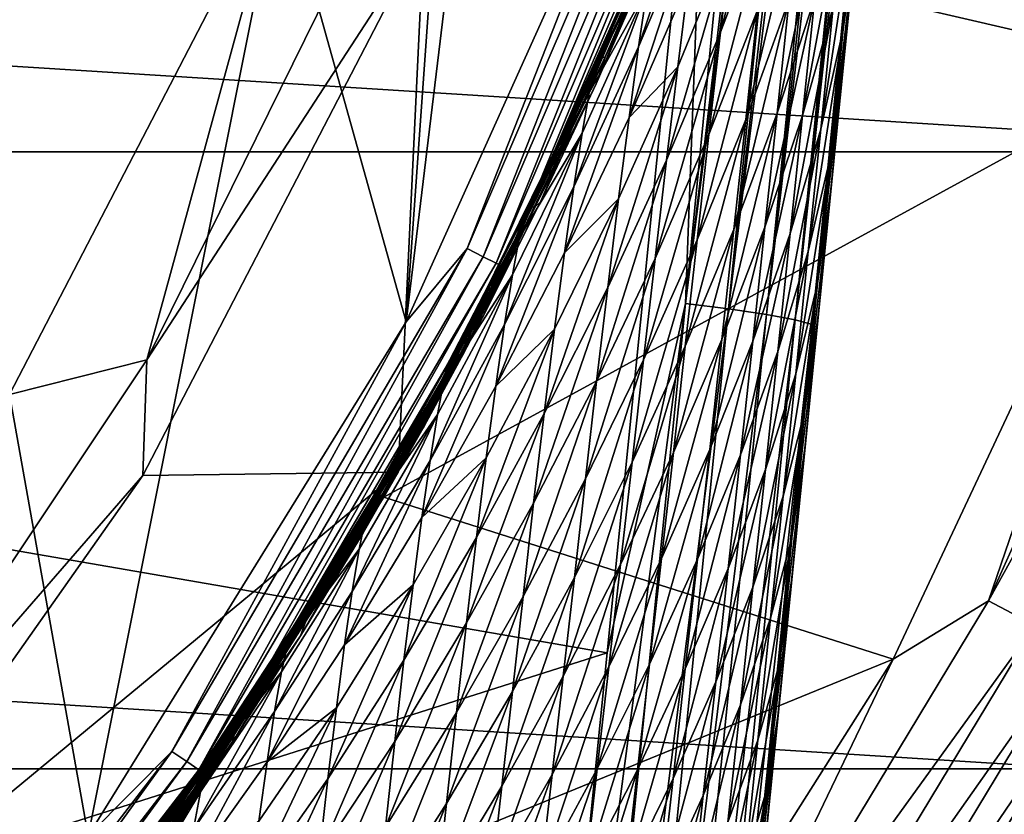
# Model space of a CAD drawing. Header units: metres. Extents: x -25 to 33, y -129 to 30.
# Tile 65 of 84: x 16.95 to 21.46, y -12.21 to -8.56. Entities that reach past the tile are written whole.
import ezdxf

# ---------------------------------------------------------------- set-up
doc = ezdxf.new("R2010")
doc.units = ezdxf.units.M
doc.layers.add('solid_BIDET-ACTIVO_SW0001', color=7, linetype='CONTINUOUS')

msp = doc.modelspace()

# ---------------------------------------------------------------- linework, layer by layer
at = {"layer": 'solid_BIDET-ACTIVO_SW0001'}
for points in [[(20.002634, -9.863201, 136.449768), (20.762144, -2.050653, 136.014725), (20.118519, -6.748091, 136.282806)], [(20.932585, -2.070544, 135.958221), (20.762144, -2.050653, 136.014725), (20.002634, -9.863201, 136.449768)], [(20.986061, -2.07725, 135.930923), (20.932585, -2.070544, 135.958221), (20.002634, -9.863201, 136.449768)], [(20.198948, -9.887923, 136.372711), (20.986061, -2.07725, 135.930923), (20.002634, -9.863201, 136.449768)], [(21.089499, -2.091012, 135.861847), (20.986061, -2.07725, 135.930923), (20.198948, -9.887923, 136.372711)], [(21.160103, -2.101168, 135.799011), (21.089499, -2.091012, 135.861847), (20.198948, -9.887923, 136.372711)], [(20.373528, -9.914001, 136.240768), (21.160103, -2.101168, 135.799011), (20.198948, -9.887923, 136.372711)], [(21.222775, -2.110917, 135.728119), (21.160103, -2.101168, 135.799011), (20.373528, -9.914001, 136.240768)], [(21.286098, -2.121854, 135.634109), (21.222775, -2.110917, 135.728119), (20.373528, -9.914001, 136.240768)], [(20.505272, -9.938543, 136.065826), (21.286098, -2.121854, 135.634109), (20.373528, -9.914001, 136.240768)], [(21.318844, -2.128231, 135.570663), (21.286098, -2.121854, 135.634109), (20.505272, -9.938543, 136.065826)], [(21.365959, -2.139365, 135.439056), (21.318844, -2.128231, 135.570663), (20.505272, -9.938543, 136.065826)], [(20.58231, -9.95899, 135.869064), (21.365959, -2.139365, 135.439056), (20.505272, -9.938543, 136.065826)], [(21.392027, -2.152024, 135.232452), (21.365959, -2.139365, 135.439056), (20.58231, -9.95899, 135.869064)], [(20.769449, -8.340696, 135.574173), (21.392027, -2.152024, 135.232452), (20.58231, -9.95899, 135.869064)], [(18.720873, -9.94728, 108), (19.05024, -5.335181, 108), (19.597826, -2.703045, 108)], [(19.860678, -7.415759, 108), (18.720873, -9.94728, 108), (19.597826, -2.703045, 108)], [(18.720873, -9.94728, 108), (18.145391, -7.883204, 108), (19.05024, -5.335181, 108)], [(19.863398, -8.227724, 14), (22.230093, -8.776441, 14), (23.156534, -5.909656, 14)], [(-24.117832, -6.189676, 9), (24.117872, -6.189526, 9), (23.150644, -9.168094, 9)], [(-24.117832, -6.189676, 9), (23.150644, -9.168094, 9), (-23.150562, -9.168302, 9)], [(0.278792, -8.116108, 136.323303), (19.643072, -11.464694, 136.579956), (20.118519, -6.748091, 136.282806)], [(20.002634, -9.863201, 136.449768), (20.118519, -6.748091, 136.282806), (19.643072, -11.464694, 136.579956)], [(20.054882, -7.15409, 108.014687), (19.000097, -9.611221, 108.014687), (19.860678, -7.415759, 108)], [(19.074791, -9.649006, 108.05735), (19.000097, -9.611221, 108.014687), (20.054882, -7.15409, 108.014687)], [(20.133722, -7.182215, 108.05735), (19.074791, -9.649006, 108.05735), (20.054882, -7.15409, 108.014687)], [(19.134047, -9.67898, 108.123817), (19.074791, -9.649006, 108.05735), (20.133722, -7.182215, 108.05735)], [(20.196266, -7.204526, 108.123817), (19.134047, -9.67898, 108.123817), (20.133722, -7.182215, 108.05735)], [(19.172049, -9.698203, 108.207565), (19.134047, -9.67898, 108.123817), (20.196266, -7.204526, 108.123817)], [(20.236378, -7.218835, 108.207565), (19.172049, -9.698203, 108.207565), (20.196266, -7.204526, 108.123817)], [(20.236378, -7.218835, 108.207565), (20.137798, -7.531207, 108.300003), (19.172049, -9.698203, 108.207565)], [(19.000097, -9.611221, 108.014687), (18.720873, -9.94728, 108), (19.860678, -7.415759, 108)], [(18.984121, -10.092233, 108.300003), (20.137798, -7.531207, 108.300003), (19.074301, -9.920739, 126.771698)], [(19.172049, -9.698203, 108.207565), (20.137798, -7.531207, 108.300003), (18.984121, -10.092233, 108.300003)], [(20.137798, -7.531207, 108.300003), (19.337622, -9.397146, 126.771698), (19.074301, -9.920739, 126.771698)], [(20.137798, -7.531207, 108.300003), (19.591621, -8.855416, 126.771698), (19.337622, -9.397146, 126.771698)], [(20.137798, -7.531207, 108.300003), (19.834017, -8.298299, 126.771698), (19.591621, -8.855416, 126.771698)], [(20.725191, -8.605687, 131.558334), (20.783815, -8.022493, 131.472916), (20.852564, -7.514499, 131.638977)], [(20.787453, -8.161738, 131.741104), (20.725191, -8.605687, 131.558334), (20.852564, -7.514499, 131.638977)], [(20.162434, -8.6186, 130.546066), (20.215345, -8.167671, 130.39325), (20.4412, -7.553695, 130.492264)], [(20.387362, -8.027424, 130.634933), (20.162434, -8.6186, 130.546066), (20.4412, -7.553695, 130.492264)], [(18.702816, -7.746961, 106.018234), (17.53163, -10.121892, 106.018234), (18.802309, -8.16836, 104)], [(18.702816, -7.746961, 106.018234), (18.145391, -7.883204, 108), (17.53163, -10.121892, 106.018234)], [(19.786993, -8.686284, 129.694092), (19.826168, -8.420088, 129.34549), (20.101501, -7.749907, 129.430069)], [(20.061298, -8.036398, 129.782669), (19.786993, -8.686284, 129.694092), (20.101501, -7.749907, 129.430069)], [(17.263369, -12.304023, 108), (16.90202, -10.280602, 108), (18.145391, -7.883204, 108)], [(17.53163, -10.121892, 106.018234), (18.145391, -7.883204, 108), (16.90202, -10.280602, 108)], [(18.720873, -9.94728, 108), (17.263369, -12.304023, 108), (18.145391, -7.883204, 108)], [(20.278042, -9.019299, 130.819534), (20.332771, -8.517865, 130.744247), (20.532625, -7.946868, 130.839981)], [(20.477257, -8.467163, 130.916611), (20.278042, -9.019299, 130.819534), (20.532625, -7.946868, 130.839981)], [(20.421867, -8.99033, 130.977005), (20.477257, -8.467163, 130.916611), (20.650576, -7.917596, 131.029373)], [(20.594582, -8.459675, 131.096298), (20.421867, -8.99033, 130.977005), (20.650576, -7.917596, 131.029373)], [(20.538353, -9.001415, 131.163712), (20.594582, -8.459675, 131.096298), (20.736347, -7.941026, 131.233826)], [(20.679316, -8.502761, 131.309357), (20.538353, -9.001415, 131.163712), (20.736347, -7.941026, 131.233826)], [(19.604994, -8.740472, 128.052704), (19.619736, -8.735511, 127.625687), (19.918287, -8.035605, 127.655411)], [(19.904474, -8.041943, 128.097198), (19.604994, -8.740472, 128.052704), (19.918287, -8.035605, 127.655411)], [(19.619736, -8.735511, 127.625687), (19.633764, -8.733608, 127.198479), (19.931139, -8.033998, 127.213333)], [(19.918287, -8.035605, 127.655411), (19.619736, -8.735511, 127.625687), (19.931139, -8.033998, 127.213333)], [(19.931139, -8.033998, 127.213333), (19.633764, -8.733608, 127.198479), (19.834017, -8.298299, 126.771698)], [(19.742905, -9.010507, 129.990128), (19.786993, -8.686284, 129.694092), (20.061298, -8.036398, 129.782669)], [(20.015837, -8.382803, 130.077316), (19.742905, -9.010507, 129.990128), (20.061298, -8.036398, 129.782669)], [(20.108706, -9.088794, 130.660767), (20.162434, -8.6186, 130.546066), (20.387362, -8.027424, 130.634933)], [(20.332771, -8.517865, 130.744247), (20.108706, -9.088794, 130.660767), (20.387362, -8.027424, 130.634933)], [(20.622122, -9.064137, 131.38533), (20.679316, -8.502761, 131.309357), (20.783815, -8.022493, 131.472916)], [(20.725191, -8.605687, 131.558334), (20.622122, -9.064137, 131.38533), (20.783815, -8.022493, 131.472916)], [(19.586151, -8.78306, 128.47583), (19.604994, -8.740472, 128.052704), (19.904474, -8.041943, 128.097198)], [(19.885805, -8.092581, 128.533966), (19.586151, -8.78306, 128.47583), (19.904474, -8.041943, 128.097198)], [(0.278792, -8.116108, 136.323303), (0.60133, -17.505646, 136.979309), (19.643072, -11.464694, 136.579956)], [(19.859463, -8.219873, 128.954376), (19.586151, -8.78306, 128.47583), (19.885805, -8.092581, 128.533966)], [(18.802309, -8.16836, 104), (17.513994, -10.652495, 104), (18.683592, -10.637161, 104)], [(17.53163, -10.121892, 106.018234), (17.513994, -10.652495, 104), (18.802309, -8.16836, 104)], [(18.683592, -10.637161, 104), (19.863398, -8.227724, 14), (19.900999, -8.136353, 104)], [(18.802309, -8.16836, 104), (18.683592, -10.637161, 104), (19.900999, -8.136353, 104)], [(19.914719, -9.206636, 130.467392), (19.96636, -8.777892, 130.304276), (20.215345, -8.167671, 130.39325)], [(20.162434, -8.6186, 130.546066), (19.914719, -9.206636, 130.467392), (20.215345, -8.167671, 130.39325)], [(20.215345, -8.167671, 130.39325), (19.96636, -8.777892, 130.304276), (20.015837, -8.382803, 130.077316)], [(20.666504, -9.18873, 131.644119), (20.725191, -8.605687, 131.558334), (20.787453, -8.161738, 131.741104)], [(20.770725, -8.328017, 131.767365), (20.666504, -9.18873, 131.644119), (20.787453, -8.161738, 131.741104)], [(19.863398, -8.227724, 14), (18.618, -10.751495, 14), (22.230093, -8.776441, 14)], [(18.683592, -10.637161, 104), (18.618, -10.751495, 14), (19.863398, -8.227724, 14)], [(19.859463, -8.219873, 128.954376), (19.560213, -8.8977, 128.884933), (19.586151, -8.78306, 128.47583)], [(19.826168, -8.420088, 129.34549), (19.560213, -8.8977, 128.884933), (19.859463, -8.219873, 128.954376)], [(19.633764, -8.733608, 127.198479), (19.591621, -8.855416, 126.771698), (19.834017, -8.298299, 126.771698)], [(20.157555, -14.423195, 135.986267), (20.728622, -8.746533, 131.833511), (20.769449, -8.340696, 135.574173)], [(20.157555, -14.423195, 135.986267), (20.769449, -8.340696, 135.574173), (20.58231, -9.95899, 135.869064)], [(20.770725, -8.328017, 131.767365), (20.728622, -8.746533, 131.833511), (20.666504, -9.18873, 131.644119)], [(20.769449, -8.340696, 135.574173), (20.728622, -8.746533, 131.833511), (20.770725, -8.328017, 131.767365)], [(19.96636, -8.777892, 130.304276), (19.742905, -9.010507, 129.990128), (20.015837, -8.382803, 130.077316)], [(19.490067, -9.328195, 129.613495), (19.527845, -9.081451, 129.268311), (19.826168, -8.420088, 129.34549)], [(19.786993, -8.686284, 129.694092), (19.490067, -9.328195, 129.613495), (19.826168, -8.420088, 129.34549)], [(19.826168, -8.420088, 129.34549), (19.527845, -9.081451, 129.268311), (19.560213, -8.8977, 128.884933)], [(20.223309, -9.524266, 130.875092), (20.278042, -9.019299, 130.819534), (20.477257, -8.467163, 130.916611)], [(20.421867, -8.99033, 130.977005), (20.223309, -9.524266, 130.875092), (20.477257, -8.467163, 130.916611)], [(20.366186, -9.513097, 131.037964), (20.421867, -8.99033, 130.977005), (20.594582, -8.459675, 131.096298)], [(20.538353, -9.001415, 131.163712), (20.366186, -9.513097, 131.037964), (20.594582, -8.459675, 131.096298)], [(20.054846, -9.571795, 130.736008), (20.108706, -9.088794, 130.660767), (20.332771, -8.517865, 130.744247)], [(20.278042, -9.019299, 130.819534), (20.054846, -9.571795, 130.736008), (20.332771, -8.517865, 130.744247)], [(20.481895, -9.54266, 131.231674), (20.538353, -9.001415, 131.163712), (20.679316, -8.502761, 131.309357)], [(20.622122, -9.064137, 131.38533), (20.481895, -9.54266, 131.231674), (20.679316, -8.502761, 131.309357)], [(21.391571, -11.227163, 13.965926), (22.588888, -8.566835, 13.965926), (22.230093, -8.776441, 14)], [(22.814608, -8.65244, 13.865894), (22.588888, -8.566835, 13.965926), (21.391571, -11.227163, 13.965926)], [(19.862221, -9.656966, 130.58815), (19.914719, -9.206636, 130.467392), (20.162434, -8.6186, 130.546066)], [(20.108706, -9.088794, 130.660767), (19.862221, -9.656966, 130.58815), (20.162434, -8.6186, 130.546066)], [(20.564804, -9.625239, 131.461823), (20.622122, -9.064137, 131.38533), (20.725191, -8.605687, 131.558334)], [(20.666504, -9.18873, 131.644119), (20.564804, -9.625239, 131.461823), (20.725191, -8.605687, 131.558334)], [(21.605328, -11.339351, 13.865894), (22.814608, -8.65244, 13.865894), (21.391571, -11.227163, 13.965926)], [(19.447739, -9.631048, 129.911163), (19.490067, -9.328195, 129.613495), (19.786993, -8.686284, 129.694092)], [(19.742905, -9.010507, 129.990128), (19.447739, -9.631048, 129.911163), (19.786993, -8.686284, 129.694092)], [(19.264244, -9.460243, 128.422974), (19.282948, -9.425159, 128.012222), (19.604994, -8.740472, 128.052704)], [(19.586151, -8.78306, 128.47583), (19.264244, -9.460243, 128.422974), (19.604994, -8.740472, 128.052704)], [(19.282948, -9.425159, 128.012222), (19.298288, -9.42165, 127.598663), (19.619736, -8.735511, 127.625687)], [(19.604994, -8.740472, 128.052704), (19.282948, -9.425159, 128.012222), (19.619736, -8.735511, 127.625687)], [(19.298288, -9.42165, 127.598663), (19.313181, -9.419787, 127.184975), (19.633764, -8.733608, 127.198479)], [(19.619736, -8.735511, 127.625687), (19.298288, -9.42165, 127.598663), (19.633764, -8.733608, 127.198479)], [(19.633764, -8.733608, 127.198479), (19.313181, -9.419787, 127.184975), (19.591621, -8.855416, 126.771698)], [(20.157555, -14.423195, 135.986267), (20.671057, -9.318768, 131.924057), (20.728622, -8.746533, 131.833511)], [(20.607718, -9.771536, 131.730148), (20.666504, -9.18873, 131.644119), (20.728622, -8.746533, 131.833511)], [(20.671057, -9.318768, 131.924057), (20.607718, -9.771536, 131.730148), (20.728622, -8.746533, 131.833511)], [(18.618, -10.751495, 14), (20.954, -11.493802, 14), (22.230093, -8.776441, 14)], [(19.560213, -8.8977, 128.884933), (19.264244, -9.460243, 128.422974), (19.586151, -8.78306, 128.47583)], [(19.645071, -9.789878, 130.397705), (19.69503, -9.382791, 130.224274), (19.96636, -8.777892, 130.304276)], [(19.914719, -9.206636, 130.467392), (19.645071, -9.789878, 130.397705), (19.96636, -8.777892, 130.304276)], [(19.96636, -8.777892, 130.304276), (19.69503, -9.382791, 130.224274), (19.742905, -9.010507, 129.990128)], [(21.391571, -11.227163, 13.965926), (22.230093, -8.776441, 14), (20.954, -11.493802, 14)], [(19.313181, -9.419787, 127.184975), (19.337622, -9.397146, 126.771698), (19.591621, -8.855416, 126.771698)], [(19.560213, -8.8977, 128.884933), (19.239042, -9.562958, 128.821808), (19.264244, -9.460243, 128.422974)], [(19.527845, -9.081451, 129.268311), (19.239042, -9.562958, 128.821808), (19.560213, -8.8977, 128.884933)], [(19.69503, -9.382791, 130.224274), (19.447739, -9.631048, 129.911163), (19.742905, -9.010507, 129.990128)], [(20.001019, -10.05897, 130.78833), (20.054846, -9.571795, 130.736008), (20.278042, -9.019299, 130.819534)], [(20.223309, -9.524266, 130.875092), (20.001019, -10.05897, 130.78833), (20.278042, -9.019299, 130.819534)], [(20.168242, -10.028801, 130.931274), (20.223309, -9.524266, 130.875092), (20.421867, -8.99033, 130.977005)], [(20.366186, -9.513097, 131.037964), (20.168242, -10.028801, 130.931274), (20.421867, -8.99033, 130.977005)], [(20.310223, -10.035258, 131.099579), (20.366186, -9.513097, 131.037964), (20.538353, -9.001415, 131.163712)], [(20.481895, -9.54266, 131.231674), (20.310223, -10.035258, 131.099579), (20.538353, -9.001415, 131.163712)], [(20.425261, -10.08353, 131.300339), (20.481895, -9.54266, 131.231674), (20.622122, -9.064137, 131.38533)], [(20.564804, -9.625239, 131.461823), (20.425261, -10.08353, 131.300339), (20.622122, -9.064137, 131.38533)], [(19.171947, -9.959258, 129.540527), (19.207958, -9.731083, 129.198257), (19.527845, -9.081451, 129.268311)], [(19.490067, -9.328195, 129.613495), (19.171947, -9.959258, 129.540527), (19.527845, -9.081451, 129.268311)], [(19.527845, -9.081451, 129.268311), (19.207958, -9.731083, 129.198257), (19.239042, -9.562958, 128.821808)], [(19.809624, -10.12177, 130.664551), (19.862221, -9.656966, 130.58815), (20.108706, -9.088794, 130.660767)], [(20.054846, -9.571795, 130.736008), (19.809624, -10.12177, 130.664551), (20.108706, -9.088794, 130.660767)], [(-23.150562, -9.168302, 9), (23.150644, -9.168094, 9), (21.818834, -11.996104, 9)], [(-23.150562, -9.168302, 9), (21.818834, -11.996104, 9), (-21.818703, -11.996344, 9)], [(19.594246, -10.22062, 130.52507), (19.645071, -9.789878, 130.397705), (19.914719, -9.206636, 130.467392)], [(19.862221, -9.656966, 130.58815), (19.594246, -10.22062, 130.52507), (19.914719, -9.206636, 130.467392)], [(20.507292, -10.185908, 131.538681), (20.564804, -9.625239, 131.461823), (20.666504, -9.18873, 131.644119)], [(20.607718, -9.771536, 131.730148), (20.507292, -10.185908, 131.538681), (20.666504, -9.18873, 131.644119)], [(19.131779, -10.241591, 129.839996), (19.171947, -9.959258, 129.540527), (19.490067, -9.328195, 129.613495)], [(19.447739, -9.631048, 129.911163), (19.131779, -10.241591, 129.839996), (19.490067, -9.328195, 129.613495)], [(20.157555, -14.423195, 135.986267), (20.612017, -9.90564, 132.01709), (20.671057, -9.318768, 131.924057)], [(20.548866, -10.354178, 131.816513), (20.607718, -9.771536, 131.730148), (20.671057, -9.318768, 131.924057)], [(20.612017, -9.90564, 132.01709), (20.548866, -10.354178, 131.816513), (20.671057, -9.318768, 131.924057)], [(19.35405, -10.367139, 130.33609), (19.401878, -9.98123, 130.152435), (19.69503, -9.382791, 130.224274)], [(19.645071, -9.789878, 130.397705), (19.35405, -10.367139, 130.33609), (19.69503, -9.382791, 130.224274)], [(19.69503, -9.382791, 130.224274), (19.401878, -9.98123, 130.152435), (19.447739, -9.631048, 129.911163)], [(18.918295, -10.127671, 128.375275), (18.936489, -10.099677, 127.975693), (19.282948, -9.425159, 128.012222)], [(19.264244, -9.460243, 128.422974), (18.918295, -10.127671, 128.375275), (19.282948, -9.425159, 128.012222)], [(18.936489, -10.099677, 127.975693), (18.952042, -10.097857, 127.57428), (19.298288, -9.42165, 127.598663)], [(19.282948, -9.425159, 128.012222), (18.936489, -10.099677, 127.975693), (19.298288, -9.42165, 127.598663)], [(18.952042, -10.097857, 127.57428), (18.967432, -10.096542, 127.172783), (19.313181, -9.419787, 127.184975)], [(19.298288, -9.42165, 127.598663), (18.952042, -10.097857, 127.57428), (19.313181, -9.419787, 127.184975)], [(19.313181, -9.419787, 127.184975), (18.967432, -10.096542, 127.172783), (19.074301, -9.920739, 126.771698)], [(19.313181, -9.419787, 127.184975), (19.074301, -9.920739, 126.771698), (19.337622, -9.397146, 126.771698)], [(19.239042, -9.562958, 128.821808), (18.918295, -10.127671, 128.375275), (19.264244, -9.460243, 128.422974)], [(19.946831, -10.545712, 130.841293), (20.001019, -10.05897, 130.78833), (20.223309, -9.524266, 130.875092)], [(20.168242, -10.028801, 130.931274), (19.946831, -10.545712, 130.841293), (20.223309, -9.524266, 130.875092)], [(20.112852, -10.532654, 130.98819), (20.168242, -10.028801, 130.931274), (20.366186, -9.513097, 131.037964)], [(20.310223, -10.035258, 131.099579), (20.112852, -10.532654, 130.98819), (20.366186, -9.513097, 131.037964)], [(19.239042, -9.562958, 128.821808), (18.894222, -10.21906, 128.764877), (18.918295, -10.127671, 128.375275)], [(19.207958, -9.731083, 129.198257), (18.894222, -10.21906, 128.764877), (19.239042, -9.562958, 128.821808)], [(19.757109, -10.591362, 130.715179), (19.809624, -10.12177, 130.664551), (20.054846, -9.571795, 130.736008)], [(20.001019, -10.05897, 130.78833), (19.757109, -10.591362, 130.715179), (20.054846, -9.571795, 130.736008)], [(20.254034, -10.556967, 131.162018), (20.310223, -10.035258, 131.099579), (20.481895, -9.54266, 131.231674)], [(20.425261, -10.08353, 131.300339), (20.254034, -10.556967, 131.162018), (20.481895, -9.54266, 131.231674)], [(19.000097, -9.611221, 108.014687), (17.645672, -11.916778, 108.014687), (18.720873, -9.94728, 108)], [(17.71504, -11.963626, 108.05735), (17.645672, -11.916778, 108.014687), (19.000097, -9.611221, 108.014687)], [(19.074791, -9.649006, 108.05735), (17.71504, -11.963626, 108.05735), (19.000097, -9.611221, 108.014687)], [(17.770071, -12.00079, 108.123817), (17.71504, -11.963626, 108.05735), (19.074791, -9.649006, 108.05735)], [(19.134047, -9.67898, 108.123817), (17.770071, -12.00079, 108.123817), (19.074791, -9.649006, 108.05735)], [(19.401878, -9.98123, 130.152435), (19.131779, -10.241591, 129.839996), (19.447739, -9.631048, 129.911163)], [(19.543379, -10.667343, 130.60379), (19.594246, -10.22062, 130.52507), (19.862221, -9.656966, 130.58815)], [(19.809624, -10.12177, 130.664551), (19.543379, -10.667343, 130.60379), (19.862221, -9.656966, 130.58815)], [(20.368351, -10.623796, 131.369415), (20.425261, -10.08353, 131.300339), (20.564804, -9.625239, 131.461823)], [(20.507292, -10.185908, 131.538681), (20.368351, -10.623796, 131.369415), (20.564804, -9.625239, 131.461823)], [(17.805365, -12.024625, 108.207565), (17.770071, -12.00079, 108.123817), (19.134047, -9.67898, 108.123817)], [(19.172049, -9.698203, 108.207565), (17.805365, -12.024625, 108.207565), (19.134047, -9.67898, 108.123817)], [(19.172049, -9.698203, 108.207565), (18.984121, -10.092233, 108.300003), (17.805365, -12.024625, 108.207565)], [(18.831034, -10.582622, 129.47493), (18.864834, -10.372264, 129.135132), (19.207958, -9.731083, 129.198257)], [(19.171947, -9.959258, 129.540527), (18.831034, -10.582622, 129.47493), (19.207958, -9.731083, 129.198257)], [(19.207958, -9.731083, 129.198257), (18.864834, -10.372264, 129.135132), (18.894222, -10.21906, 128.764877)], [(19.305387, -10.778509, 130.47052), (19.35405, -10.367139, 130.33609), (19.645071, -9.789878, 130.397705)], [(19.594246, -10.22062, 130.52507), (19.305387, -10.778509, 130.47052), (19.645071, -9.789878, 130.397705)], [(20.449657, -10.74629, 131.616058), (20.507292, -10.185908, 131.538681), (20.607718, -9.771536, 131.730148)], [(20.548866, -10.354178, 131.816513), (20.449657, -10.74629, 131.616058), (20.607718, -9.771536, 131.730148)], [(20.002634, -9.863201, 136.449768), (19.643072, -11.464694, 136.579956), (19.168253, -16.179363, 136.924667)], [(19.216381, -17.663584, 137.019379), (20.002634, -9.863201, 136.449768), (19.168253, -16.179363, 136.924667)], [(20.198948, -9.887923, 136.372711), (20.002634, -9.863201, 136.449768), (19.216381, -17.663584, 137.019379)], [(19.412994, -17.689623, 136.942657), (20.198948, -9.887923, 136.372711), (19.216381, -17.663584, 137.019379)], [(20.373528, -9.914001, 136.240768), (20.198948, -9.887923, 136.372711), (19.412994, -17.689623, 136.942657)], [(18.967432, -10.096542, 127.172783), (18.802803, -10.426148, 126.771698), (19.074301, -9.920739, 126.771698)], [(18.984121, -10.092233, 108.300003), (19.074301, -9.920739, 126.771698), (18.802803, -10.426148, 126.771698)], [(19.587809, -17.71796, 136.810898), (20.373528, -9.914001, 136.240768), (19.412994, -17.689623, 136.942657)], [(20.505272, -9.938543, 136.065826), (20.373528, -9.914001, 136.240768), (19.587809, -17.71796, 136.810898)], [(20.157555, -14.423195, 135.986267), (20.551558, -10.506631, 132.112488), (20.612017, -9.90564, 132.01709)], [(20.489937, -10.936623, 131.903214), (20.548866, -10.354178, 131.816513), (20.612017, -9.90564, 132.01709)], [(20.551558, -10.506631, 132.112488), (20.489937, -10.936623, 131.903214), (20.612017, -9.90564, 132.01709)], [(17.645672, -11.916778, 108.014687), (17.263369, -12.304023, 108), (18.720873, -9.94728, 108)], [(18.793491, -10.84514, 129.776321), (18.831034, -10.582622, 129.47493), (19.171947, -9.959258, 129.540527)], [(19.131779, -10.241591, 129.839996), (18.793491, -10.84514, 129.776321), (19.171947, -9.959258, 129.540527)], [(19.719624, -17.745493, 136.636032), (20.505272, -9.938543, 136.065826), (19.587809, -17.71796, 136.810898)], [(20.58231, -9.95899, 135.869064), (20.505272, -9.938543, 136.065826), (19.719624, -17.745493, 136.636032)], [(19.796539, -17.769289, 136.439255), (20.58231, -9.95899, 135.869064), (19.719624, -17.745493, 136.636032)], [(20.157555, -14.423195, 135.986267), (20.58231, -9.95899, 135.869064), (19.796539, -17.769289, 136.439255)], [(19.043137, -10.93562, 130.281937), (19.088366, -10.5704, 130.088257), (19.401878, -9.98123, 130.152435)], [(19.35405, -10.367139, 130.33609), (19.043137, -10.93562, 130.281937), (19.401878, -9.98123, 130.152435)], [(19.401878, -9.98123, 130.152435), (19.088366, -10.5704, 130.088257), (19.131779, -10.241591, 129.839996)], [(19.704229, -11.060555, 130.766418), (19.757109, -10.591362, 130.715179), (20.001019, -10.05897, 130.78833)], [(19.946831, -10.545712, 130.841293), (19.704229, -11.060555, 130.766418), (20.001019, -10.05897, 130.78833)], [(19.892296, -11.031732, 130.895004), (19.946831, -10.545712, 130.841293), (20.168242, -10.028801, 130.931274)], [(20.112852, -10.532654, 130.98819), (19.892296, -11.031732, 130.895004), (20.168242, -10.028801, 130.931274)], [(20.057205, -11.035998, 131.046005), (20.112852, -10.532654, 130.98819), (20.310223, -10.035258, 131.099579)], [(20.254034, -10.556967, 131.162018), (20.057205, -11.035998, 131.046005), (20.310223, -10.035258, 131.099579)], [(17.506416, -12.481001, 108.300003), (18.984121, -10.092233, 108.300003), (17.640318, -12.29102, 126.771698)], [(17.805365, -12.024625, 108.207565), (18.984121, -10.092233, 108.300003), (17.506416, -12.481001, 108.300003)], [(18.984121, -10.092233, 108.300003), (17.94199, -11.846309, 126.771698), (17.640318, -12.29102, 126.771698)], [(18.984121, -10.092233, 108.300003), (18.236528, -11.38767, 126.771698), (17.94199, -11.846309, 126.771698)], [(18.984121, -10.092233, 108.300003), (18.523481, -10.914697, 126.771698), (18.236528, -11.38767, 126.771698)], [(18.984121, -10.092233, 108.300003), (18.802803, -10.426148, 126.771698), (18.523481, -10.914697, 126.771698)], [(18.557178, -10.767938, 128.332809), (18.575228, -10.745628, 127.943169), (18.936489, -10.099677, 127.975693)], [(18.918295, -10.127671, 128.375275), (18.557178, -10.767938, 128.332809), (18.936489, -10.099677, 127.975693)], [(18.575228, -10.745628, 127.943169), (18.591343, -10.744764, 127.552567), (18.952042, -10.097857, 127.57428)], [(18.936489, -10.099677, 127.975693), (18.575228, -10.745628, 127.943169), (18.952042, -10.097857, 127.57428)], [(18.591343, -10.744764, 127.552567), (18.607603, -10.743565, 127.161934), (18.967432, -10.096542, 127.172783)], [(18.952042, -10.097857, 127.57428), (18.591343, -10.744764, 127.552567), (18.967432, -10.096542, 127.172783)], [(18.967432, -10.096542, 127.172783), (18.607603, -10.743565, 127.161934), (18.802803, -10.426148, 126.771698)], [(20.197506, -11.077932, 131.224945), (20.254034, -10.556967, 131.162018), (20.425261, -10.08353, 131.300339)], [(20.368351, -10.623796, 131.369415), (20.197506, -11.077932, 131.224945), (20.425261, -10.08353, 131.300339)], [(17.53163, -10.121892, 106.018234), (16.060472, -12.323634, 106.018234), (17.513994, -10.652495, 104)], [(17.53163, -10.121892, 106.018234), (16.90202, -10.280602, 108), (16.060472, -12.323634, 106.018234)], [(18.894222, -10.21906, 128.764877), (18.557178, -10.767938, 128.332809), (18.918295, -10.127671, 128.375275)], [(19.492664, -11.119447, 130.654205), (19.543379, -10.667343, 130.60379), (19.809624, -10.12177, 130.664551)], [(19.757109, -10.591362, 130.715179), (19.492664, -11.119447, 130.654205), (19.809624, -10.12177, 130.664551)], [(20.311262, -11.16367, 131.439178), (20.368351, -10.623796, 131.369415), (20.507292, -10.185908, 131.538681)], [(20.449657, -10.74629, 131.616058), (20.311262, -11.16367, 131.439178), (20.507292, -10.185908, 131.538681)], [(18.894222, -10.21906, 128.764877), (18.533901, -10.849576, 128.714203), (18.557178, -10.767938, 128.332809)], [(18.864834, -10.372264, 129.135132), (18.533901, -10.849576, 128.714203), (18.894222, -10.21906, 128.764877)], [(19.088366, -10.5704, 130.088257), (18.793491, -10.84514, 129.776321), (19.131779, -10.241591, 129.839996)], [(19.256762, -11.207198, 130.552689), (19.305387, -10.778509, 130.47052), (19.594246, -10.22062, 130.52507)], [(19.543379, -10.667343, 130.60379), (19.256762, -11.207198, 130.552689), (19.594246, -10.22062, 130.52507)], [(17.263369, -12.304023, 108), (15.506681, -14.456239, 108), (16.90202, -10.280602, 108)], [(18.474031, -11.183826, 129.416763), (18.505907, -10.989545, 129.078995), (18.864834, -10.372264, 129.135132)], [(18.831034, -10.582622, 129.47493), (18.474031, -11.183826, 129.416763), (18.864834, -10.372264, 129.135132)], [(18.864834, -10.372264, 129.135132), (18.505907, -10.989545, 129.078995), (18.533901, -10.849576, 128.714203)], [(18.997143, -11.327828, 130.423859), (19.043137, -10.93562, 130.281937), (19.35405, -10.367139, 130.33609)], [(19.305387, -10.778509, 130.47052), (18.997143, -11.327828, 130.423859), (19.35405, -10.367139, 130.33609)], [(20.391867, -11.306317, 131.693893), (20.449657, -10.74629, 131.616058), (20.548866, -10.354178, 131.816513)], [(20.489937, -10.936623, 131.903214), (20.391867, -11.306317, 131.693893), (20.548866, -10.354178, 131.816513)], [(18.607603, -10.743565, 127.161934), (18.523481, -10.914697, 126.771698), (18.802803, -10.426148, 126.771698)], [(20.157555, -14.423195, 135.986267), (20.489574, -11.122778, 132.210464), (20.551558, -10.506631, 132.112488)], [(20.430933, -11.518877, 131.99025), (20.489937, -10.936623, 131.903214), (20.551558, -10.506631, 132.112488)], [(20.489574, -11.122778, 132.210464), (20.430933, -11.518877, 131.99025), (20.551558, -10.506631, 132.112488)], [(19.650999, -11.529029, 130.818405), (19.704229, -11.060555, 130.766418), (19.946831, -10.545712, 130.841293)], [(19.892296, -11.031732, 130.895004), (19.650999, -11.529029, 130.818405), (19.946831, -10.545712, 130.841293)], [(19.837486, -11.517218, 130.949677), (19.892296, -11.031732, 130.895004), (20.112852, -10.532654, 130.98819)], [(20.057205, -11.035998, 131.046005), (19.837486, -11.517218, 130.949677), (20.112852, -10.532654, 130.98819)], [(20.001167, -11.538502, 131.10434), (20.057205, -11.035998, 131.046005), (20.254034, -10.556967, 131.162018)], [(20.197506, -11.077932, 131.224945), (20.001167, -11.538502, 131.10434), (20.254034, -10.556967, 131.162018)], [(18.438868, -11.428214, 129.720154), (18.474031, -11.183826, 129.416763), (18.831034, -10.582622, 129.47493)], [(18.793491, -10.84514, 129.776321), (18.438868, -11.428214, 129.720154), (18.831034, -10.582622, 129.47493)], [(18.710941, -11.498006, 130.234756), (18.753027, -11.153154, 130.031326), (19.088366, -10.5704, 130.088257)], [(19.043137, -10.93562, 130.281937), (18.710941, -11.498006, 130.234756), (19.088366, -10.5704, 130.088257)], [(19.088366, -10.5704, 130.088257), (18.753027, -11.153154, 130.031326), (18.793491, -10.84514, 129.776321)], [(19.441605, -11.571227, 130.70517), (19.492664, -11.119447, 130.654205), (19.757109, -10.591362, 130.715179)], [(19.704229, -11.060555, 130.766418), (19.441605, -11.571227, 130.70517), (19.757109, -10.591362, 130.715179)], [(15.903464, -12.934741, 104), (17.161171, -12.950991, 104), (18.683592, -10.637161, 104)], [(17.513994, -10.652495, 104), (15.903464, -12.934741, 104), (18.683592, -10.637161, 104)], [(16.060472, -12.323634, 106.018234), (15.903464, -12.934741, 104), (17.513994, -10.652495, 104)], [(17.746031, -12.137889, 103), (18.683592, -10.637161, 104), (17.161171, -12.950991, 104)], [(17.746031, -12.137889, 103), (18.618, -10.751495, 14), (18.683592, -10.637161, 104)], [(20.140755, -11.598424, 131.288666), (20.197506, -11.077932, 131.224945), (20.368351, -10.623796, 131.369415)], [(20.311262, -11.16367, 131.439178), (20.140755, -11.598424, 131.288666), (20.368351, -10.623796, 131.369415)], [(19.208384, -11.641835, 130.604385), (19.256762, -11.207198, 130.552689), (19.543379, -10.667343, 130.60379)], [(19.492664, -11.119447, 130.654205), (19.208384, -11.641835, 130.604385), (19.543379, -10.667343, 130.60379)], [(18.20295, -11.346075, 128.293747), (18.223013, -11.325965, 127.913292), (18.575228, -10.745628, 127.943169)], [(18.557178, -10.767938, 128.332809), (18.20295, -11.346075, 128.293747), (18.575228, -10.745628, 127.943169)], [(18.223013, -11.325965, 127.913292), (18.241829, -11.32327, 127.532631), (18.591343, -10.744764, 127.552567)], [(18.575228, -10.745628, 127.943169), (18.223013, -11.325965, 127.913292), (18.591343, -10.744764, 127.552567)], [(18.241829, -11.32327, 127.532631), (18.261129, -11.319674, 127.151978), (18.607603, -10.743565, 127.161934)], [(18.591343, -10.744764, 127.552567), (18.241829, -11.32327, 127.532631), (18.607603, -10.743565, 127.161934)], [(18.607603, -10.743565, 127.161934), (18.261129, -11.319674, 127.151978), (18.523481, -10.914697, 126.771698)], [(20.253954, -11.703054, 131.509537), (20.311262, -11.16367, 131.439178), (20.449657, -10.74629, 131.616058)], [(20.391867, -11.306317, 131.693893), (20.253954, -11.703054, 131.509537), (20.449657, -10.74629, 131.616058)], [(18.618, -10.751495, 14), (17.057852, -13.086426, 14), (20.954, -11.493802, 14)], [(17.184624, -12.920477, 86.31897), (17.057852, -13.086426, 14), (18.618, -10.751495, 14)], [(17.368425, -12.672324, 87.332893), (17.184624, -12.920477, 86.31897), (18.618, -10.751495, 14)], [(17.37553, -12.662581, 87.377007), (17.368425, -12.672324, 87.332893), (18.618, -10.751495, 14)], [(17.511845, -12.473383, 88.323959), (17.37553, -12.662581, 87.377007), (18.618, -10.751495, 14)], [(17.621077, -12.31859, 89.284904), (17.511845, -12.473383, 88.323959), (18.618, -10.751495, 14)], [(17.696468, -12.210036, 90.217125), (17.621077, -12.31859, 89.284904), (18.618, -10.751495, 14)], [(17.737955, -12.149689, 91.122154), (17.696468, -12.210036, 90.217125), (18.618, -10.751495, 14)], [(17.746031, -12.137889, 92), (17.737955, -12.149689, 91.122154), (18.618, -10.751495, 14)], [(17.746031, -12.137889, 103), (17.746031, -12.137889, 92), (18.618, -10.751495, 14)], [(18.533901, -10.849576, 128.714203), (18.20295, -11.346075, 128.293747), (18.557178, -10.767938, 128.332809)], [(18.951296, -11.738512, 130.510574), (18.997143, -11.327828, 130.423859), (19.305387, -10.778509, 130.47052)], [(19.256762, -11.207198, 130.552689), (18.951296, -11.738512, 130.510574), (19.305387, -10.778509, 130.47052)], [(18.533901, -10.849576, 128.714203), (18.178331, -11.421652, 128.667511), (18.20295, -11.346075, 128.293747)], [(18.505907, -10.989545, 129.078995), (18.178331, -11.421652, 128.667511), (18.533901, -10.849576, 128.714203)], [(18.753027, -11.153154, 130.031326), (18.438868, -11.428214, 129.720154), (18.793491, -10.84514, 129.776321)], [(18.261129, -11.319674, 127.151978), (18.236528, -11.38767, 126.771698), (18.523481, -10.914697, 126.771698)], [(18.668205, -11.871078, 130.384567), (18.710941, -11.498006, 130.234756), (19.043137, -10.93562, 130.281937)], [(18.997143, -11.327828, 130.423859), (18.668205, -11.871078, 130.384567), (19.043137, -10.93562, 130.281937)], [(20.333933, -11.866007, 131.772232), (20.391867, -11.306317, 131.693893), (20.489937, -10.936623, 131.903214)], [(20.430933, -11.518877, 131.99025), (20.333933, -11.866007, 131.772232), (20.489937, -10.936623, 131.903214)], [(18.117598, -11.73419, 129.362854), (18.149622, -11.552173, 129.027145), (18.505907, -10.989545, 129.078995)], [(18.474031, -11.183826, 129.416763), (18.117598, -11.73419, 129.362854), (18.505907, -10.989545, 129.078995)], [(18.505907, -10.989545, 129.078995), (18.149622, -11.552173, 129.027145), (18.178331, -11.421652, 128.667511)], [(19.390213, -12.022338, 130.756821), (19.441605, -11.571227, 130.70517), (19.704229, -11.060555, 130.766418)], [(19.650999, -11.529029, 130.818405), (19.390213, -12.022338, 130.756821), (19.704229, -11.060555, 130.766418)], [(19.597492, -11.996975, 130.871323), (19.650999, -11.529029, 130.818405), (19.892296, -11.031732, 130.895004)], [(19.837486, -11.517218, 130.949677), (19.597492, -11.996975, 130.871323), (19.892296, -11.031732, 130.895004)], [(19.782257, -12.001808, 131.004868), (19.837486, -11.517218, 130.949677), (20.057205, -11.035998, 131.046005)], [(20.001167, -11.538502, 131.10434), (19.782257, -12.001808, 131.004868), (20.057205, -11.035998, 131.046005)], [(19.944874, -12.040475, 131.163559), (20.001167, -11.538502, 131.10434), (20.197506, -11.077932, 131.224945)], [(20.140755, -11.598424, 131.288666), (19.944874, -12.040475, 131.163559), (20.197506, -11.077932, 131.224945)], [(19.159702, -12.07627, 130.656494), (19.208384, -11.641835, 130.604385), (19.492664, -11.119447, 130.654205)], [(19.441605, -11.571227, 130.70517), (19.159702, -12.07627, 130.656494), (19.492664, -11.119447, 130.654205)], [(20.157555, -14.423195, 135.986267), (20.425997, -11.754761, 132.311157), (20.489574, -11.122778, 132.210464)], [(20.371868, -12.100971, 132.077652), (20.430933, -11.518877, 131.99025), (20.489574, -11.122778, 132.210464)], [(20.425997, -11.754761, 132.311157), (20.371868, -12.100971, 132.077652), (20.489574, -11.122778, 132.210464)], [(18.082769, -11.964211, 129.667847), (18.117598, -11.73419, 129.362854), (18.474031, -11.183826, 129.416763)], [(18.438868, -11.428214, 129.720154), (18.082769, -11.964211, 129.667847), (18.474031, -11.183826, 129.416763)], [(18.362047, -12.042697, 130.194534), (18.401152, -11.716948, 129.981644), (18.753027, -11.153154, 130.031326)], [(18.710941, -11.498006, 130.234756), (18.362047, -12.042697, 130.194534), (18.753027, -11.153154, 130.031326)], [(18.753027, -11.153154, 130.031326), (18.401152, -11.716948, 129.981644), (18.438868, -11.428214, 129.720154)], [(20.083729, -12.118319, 131.353073), (20.140755, -11.598424, 131.288666), (20.311262, -11.16367, 131.439178)], [(20.253954, -11.703054, 131.509537), (20.083729, -12.118319, 131.353073), (20.311262, -11.16367, 131.439178)], [(18.905817, -12.155692, 130.565048), (18.951296, -11.738512, 130.510574), (19.256762, -11.207198, 130.552689)], [(19.208384, -11.641835, 130.604385), (18.905817, -12.155692, 130.565048), (19.256762, -11.207198, 130.552689)], [(19.882318, -13.723773, 13.965926), (21.391571, -11.227163, 13.965926), (20.954, -11.493802, 14)], [(21.605328, -11.339351, 13.865894), (21.391571, -11.227163, 13.965926), (19.882318, -13.723773, 13.965926)], [(17.832596, -11.910649, 128.2565), (17.854588, -11.892271, 127.88485), (18.223013, -11.325965, 127.913292)], [(18.20295, -11.346075, 128.293747), (17.832596, -11.910649, 128.2565), (18.223013, -11.325965, 127.913292)], [(17.854588, -11.892271, 127.88485), (17.876005, -11.887925, 127.513657), (18.241829, -11.32327, 127.532631)], [(18.223013, -11.325965, 127.913292), (17.854588, -11.892271, 127.88485), (18.241829, -11.32327, 127.532631)], [(17.876005, -11.887925, 127.513657), (17.898266, -11.882384, 127.142494), (18.261129, -11.319674, 127.151978)], [(18.241829, -11.32327, 127.532631), (17.876005, -11.887925, 127.513657), (18.261129, -11.319674, 127.151978)], [(18.261129, -11.319674, 127.151978), (17.898266, -11.882384, 127.142494), (18.236528, -11.38767, 126.771698)], [(18.625759, -12.263594, 130.476929), (18.668205, -11.871078, 130.384567), (18.997143, -11.327828, 130.423859)], [(18.951296, -11.738512, 130.510574), (18.625759, -12.263594, 130.476929), (18.997143, -11.327828, 130.423859)], [(20.196438, -12.241974, 131.580536), (20.253954, -11.703054, 131.509537), (20.391867, -11.306317, 131.693893)], [(20.333933, -11.866007, 131.772232), (20.196438, -12.241974, 131.580536), (20.391867, -11.306317, 131.693893)], [(18.178331, -11.421652, 128.667511), (17.832596, -11.910649, 128.2565), (18.20295, -11.346075, 128.293747)], [(20.080994, -13.860909, 13.865894), (21.605328, -11.339351, 13.865894), (19.882318, -13.723773, 13.965926)], [(21.788839, -11.435665, 13.706737), (21.605328, -11.339351, 13.865894), (20.080994, -13.860909, 13.865894)], [(18.178331, -11.421652, 128.667511), (17.80674, -11.980813, 128.622833), (17.832596, -11.910649, 128.2565)], [(18.149622, -11.552173, 129.027145), (17.80674, -11.980813, 128.622833), (18.178331, -11.421652, 128.667511)], [(17.898266, -11.882384, 127.142494), (17.94199, -11.846309, 126.771698), (18.236528, -11.38767, 126.771698)], [(0.60133, -17.505646, 136.979309), (19.168253, -16.179363, 136.924667), (19.643072, -11.464694, 136.579956)], [(18.401152, -11.716948, 129.981644), (18.082769, -11.964211, 129.667847), (18.438868, -11.428214, 129.720154)], [(20.251556, -13.978641, 13.706737), (21.788839, -11.435665, 13.706737), (20.080994, -13.860909, 13.865894)], [(21.929573, -11.509528, 13.49932), (21.788839, -11.435665, 13.706737), (20.251556, -13.978641, 13.706737)], [(17.057852, -13.086426, 14), (19.349697, -14.027856, 14), (20.954, -11.493802, 14)], [(18.322451, -12.397593, 130.352615), (18.362047, -12.042697, 130.194534), (18.710941, -11.498006, 130.234756)], [(18.668205, -11.871078, 130.384567), (18.322451, -12.397593, 130.352615), (18.710941, -11.498006, 130.234756)], [(19.882318, -13.723773, 13.965926), (20.954, -11.493802, 14), (19.349697, -14.027856, 14)], [(20.382362, -14.068929, 13.49932), (21.929573, -11.509528, 13.49932), (20.251556, -13.978641, 13.706737)], [(20.382362, -14.068929, 13.49932), (22.017923, -11.555898, 13.257808), (21.929573, -11.509528, 13.49932)], [(17.745424, -12.273197, 129.310471), (17.777445, -12.102642, 128.977203), (18.149622, -11.552173, 129.027145)], [(18.117598, -11.73419, 129.362854), (17.745424, -12.273197, 129.310471), (18.149622, -11.552173, 129.027145)], [(18.149622, -11.552173, 129.027145), (17.777445, -12.102642, 128.977203), (17.80674, -11.980813, 128.622833)], [(19.338562, -12.472959, 130.809357), (19.390213, -12.022338, 130.756821), (19.650999, -11.529029, 130.818405)], [(19.597492, -11.996975, 130.871323), (19.338562, -12.472959, 130.809357), (19.650999, -11.529029, 130.818405)], [(19.543564, -12.464024, 130.924774), (19.597492, -11.996975, 130.871323), (19.837486, -11.517218, 130.949677)], [(19.782257, -12.001808, 131.004868), (19.543564, -12.464024, 130.924774), (19.837486, -11.517218, 130.949677)], [(19.726757, -12.485841, 131.061005), (19.782257, -12.001808, 131.004868), (20.001167, -11.538502, 131.10434)], [(19.944874, -12.040475, 131.163559), (19.726757, -12.485841, 131.061005), (20.001167, -11.538502, 131.10434)], [(20.275877, -12.425417, 131.851135), (20.333933, -11.866007, 131.772232), (20.430933, -11.518877, 131.99025)], [(20.371868, -12.100971, 132.077652), (20.275877, -12.425417, 131.851135), (20.430933, -11.518877, 131.99025)], [(20.382362, -14.068929, 13.49932), (20.464478, -14.125609, 13.257808), (22.017923, -11.555898, 13.257808)], [(21.820036, -11.995667, 13), (22.017923, -11.555898, 13.257808), (20.464478, -14.125609, 13.257808)], [(19.110739, -12.510136, 130.709198), (19.159702, -12.07627, 130.656494), (19.441605, -11.571227, 130.70517)], [(19.390213, -12.022338, 130.756821), (19.110739, -12.510136, 130.709198), (19.441605, -11.571227, 130.70517)], [(19.888269, -12.541774, 131.223541), (19.944874, -12.040475, 131.163559), (20.140755, -11.598424, 131.288666)], [(20.083729, -12.118319, 131.353073), (19.888269, -12.541774, 131.223541), (20.140755, -11.598424, 131.288666)], [(18.860109, -12.572839, 130.619736), (18.905817, -12.155692, 130.565048), (19.208384, -11.641835, 130.604385)], [(19.159702, -12.07627, 130.656494), (18.860109, -12.572839, 130.619736), (19.208384, -11.641835, 130.604385)], [(17.711113, -12.489614, 129.616348), (17.745424, -12.273197, 129.310471), (18.117598, -11.73419, 129.362854)], [(18.082769, -11.964211, 129.667847), (17.711113, -12.489614, 129.616348), (18.117598, -11.73419, 129.362854)], [(18.0077, -12.547323, 130.156708), (18.045784, -12.23732, 129.93512), (18.401152, -11.716948, 129.981644)], [(18.362047, -12.042697, 130.194534), (18.0077, -12.547323, 130.156708), (18.401152, -11.716948, 129.981644)], [(18.401152, -11.716948, 129.981644), (18.045784, -12.23732, 129.93512), (18.082769, -11.964211, 129.667847)], [(18.583832, -12.663131, 130.535706), (18.625759, -12.263594, 130.476929), (18.951296, -11.738512, 130.510574)], [(18.905817, -12.155692, 130.565048), (18.583832, -12.663131, 130.535706), (18.951296, -11.738512, 130.510574)], [(20.026443, -12.637645, 131.418228), (20.083729, -12.118319, 131.353073), (20.253954, -11.703054, 131.509537)], [(20.196438, -12.241974, 131.580536), (20.026443, -12.637645, 131.418228), (20.253954, -11.703054, 131.509537)], [(20.157555, -14.423195, 135.986267), (20.360884, -12.402005, 132.414459), (20.425997, -11.754761, 132.311157)], [(20.312748, -12.68292, 132.165436), (20.371868, -12.100971, 132.077652), (20.425997, -11.754761, 132.311157)], [(20.360884, -12.402005, 132.414459), (20.312748, -12.68292, 132.165436), (20.425997, -11.754761, 132.311157)], [(17.898266, -11.882384, 127.142494), (17.640318, -12.29102, 126.771698), (17.94199, -11.846309, 126.771698)], [(18.283319, -12.772704, 130.451797), (18.322451, -12.397593, 130.352615), (18.668205, -11.871078, 130.384567)], [(18.625759, -12.263594, 130.476929), (18.283319, -12.772704, 130.451797), (18.668205, -11.871078, 130.384567)], [(20.138752, -12.780512, 131.652237), (20.196438, -12.241974, 131.580536), (20.333933, -11.866007, 131.772232)], [(20.275877, -12.425417, 131.851135), (20.138752, -12.780512, 131.652237), (20.333933, -11.866007, 131.772232)], [(17.645672, -11.916778, 108.014687), (16.01296, -14.0344, 108.014687), (17.263369, -12.304023, 108)], [(16.075912, -14.089572, 108.05735), (16.01296, -14.0344, 108.014687), (17.645672, -11.916778, 108.014687)], [(17.71504, -11.963626, 108.05735), (16.075912, -14.089572, 108.05735), (17.645672, -11.916778, 108.014687)], [(17.444832, -12.464063, 128.221039), (17.468567, -12.44708, 127.857834), (17.854588, -11.892271, 127.88485)], [(17.832596, -11.910649, 128.2565), (17.444832, -12.464063, 128.221039), (17.854588, -11.892271, 127.88485)], [(17.80674, -11.980813, 128.622833), (17.444832, -12.464063, 128.221039), (17.832596, -11.910649, 128.2565)], [(17.468567, -12.44708, 127.857834), (17.492378, -12.441353, 127.495636), (17.876005, -11.887925, 127.513657)], [(17.854588, -11.892271, 127.88485), (17.468567, -12.44708, 127.857834), (17.876005, -11.887925, 127.513657)], [(17.492378, -12.441353, 127.495636), (17.51741, -12.434383, 127.133492), (17.898266, -11.882384, 127.142494)], [(17.876005, -11.887925, 127.513657), (17.492378, -12.441353, 127.495636), (17.898266, -11.882384, 127.142494)], [(17.898266, -11.882384, 127.142494), (17.51741, -12.434383, 127.133492), (17.640318, -12.29102, 126.771698)], [(16.125851, -14.13334, 108.123817), (16.075912, -14.089572, 108.05735), (17.71504, -11.963626, 108.05735)], [(17.770071, -12.00079, 108.123817), (16.125851, -14.13334, 108.123817), (17.71504, -11.963626, 108.05735)], [(18.045784, -12.23732, 129.93512), (17.711113, -12.489614, 129.616348), (18.082769, -11.964211, 129.667847)], [(-21.818703, -11.996344, 9), (21.818834, -11.996104, 9), (20.146013, -14.633206, 9)], [(-21.818703, -11.996344, 9), (20.146013, -14.633206, 9), (-20.145836, -14.633451, 9)], [(16.157879, -14.161411, 108.207565), (16.125851, -14.13334, 108.123817), (17.770071, -12.00079, 108.123817)], [(17.805365, -12.024625, 108.207565), (16.157879, -14.161411, 108.207565), (17.770071, -12.00079, 108.123817)], [(17.80674, -11.980813, 128.622833), (17.417942, -12.52933, 128.580124), (17.444832, -12.464063, 128.221039)], [(17.777445, -12.102642, 128.977203), (17.417942, -12.52933, 128.580124), (17.80674, -11.980813, 128.622833)], [(19.28651, -12.922738, 130.862366), (19.338562, -12.472959, 130.809357), (19.597492, -11.996975, 130.871323)], [(19.543564, -12.464024, 130.924774), (19.28651, -12.922738, 130.862366), (19.597492, -11.996975, 130.871323)], [(19.489359, -12.930518, 130.979141), (19.543564, -12.464024, 130.924774), (19.782257, -12.001808, 131.004868)], [(19.726757, -12.485841, 131.061005), (19.489359, -12.930518, 130.979141), (19.782257, -12.001808, 131.004868)], [(20.144524, -14.635853, 13), (21.820036, -11.995667, 13), (20.464478, -14.125609, 13.257808)], [(21.818834, -11.996104, 9), (21.820036, -11.995667, 13), (20.144524, -14.635853, 13)], [(20.146013, -14.633206, 9), (21.818834, -11.996104, 9), (20.144524, -14.635853, 13)], [(17.805365, -12.024625, 108.207565), (17.506416, -12.481001, 108.300003), (16.157879, -14.161411, 108.207565)], [(17.969334, -12.887077, 130.322998), (18.0077, -12.547323, 130.156708), (18.362047, -12.042697, 130.194534)], [(18.322451, -12.397593, 130.352615), (17.969334, -12.887077, 130.322998), (18.362047, -12.042697, 130.194534)], [(19.061548, -12.943586, 130.762634), (19.110739, -12.510136, 130.709198), (19.390213, -12.022338, 130.756821)], [(19.338562, -12.472959, 130.809357), (19.061548, -12.943586, 130.762634), (19.390213, -12.022338, 130.756821)], [(19.670919, -12.969158, 131.11792), (19.726757, -12.485841, 131.061005), (19.944874, -12.040475, 131.163559)], [(19.888269, -12.541774, 131.223541), (19.670919, -12.969158, 131.11792), (19.944874, -12.040475, 131.163559)], [(18.814192, -12.98957, 130.674866), (18.860109, -12.572839, 130.619736), (19.159702, -12.07627, 130.656494)], [(19.110739, -12.510136, 130.709198), (18.814192, -12.98957, 130.674866), (19.159702, -12.07627, 130.656494)], [(20.217714, -12.984572, 131.930603), (20.275877, -12.425417, 131.851135), (20.371868, -12.100971, 132.077652)], [(20.312748, -12.68292, 132.165436), (20.217714, -12.984572, 131.930603), (20.371868, -12.100971, 132.077652)], [(16.995174, -13.434496, 103), (17.746031, -12.137889, 92), (17.746031, -12.137889, 103)], [(17.47019, -12.564, 92), (17.746031, -12.137889, 92), (16.995174, -13.434496, 103)], [(16.995174, -13.434496, 103), (17.746031, -12.137889, 103), (17.448446, -12.561916, 103.203156)], [(17.448446, -12.561916, 103.203156), (17.746031, -12.137889, 103), (17.161171, -12.950991, 104)], [(17.356508, -12.802864, 129.259659), (17.388283, -12.643093, 128.929184), (17.777445, -12.102642, 128.977203)], [(17.745424, -12.273197, 129.310471), (17.356508, -12.802864, 129.259659), (17.777445, -12.102642, 128.977203)], [(17.777445, -12.102642, 128.977203), (17.388283, -12.643093, 128.929184), (17.417942, -12.52933, 128.580124)], [(17.415915, -12.646148, 90.80101), (17.737955, -12.149689, 91.122154), (17.746031, -12.137889, 92)], [(17.415915, -12.646148, 90.80101), (17.746031, -12.137889, 92), (17.47019, -12.564, 92)], [(19.831366, -13.042432, 131.284332), (19.888269, -12.541774, 131.223541), (20.083729, -12.118319, 131.353073)], [(20.026443, -12.637645, 131.418228), (19.831366, -13.042432, 131.284332), (20.083729, -12.118319, 131.353073)], [(17.415915, -12.646148, 90.80101), (17.696468, -12.210036, 90.217125), (17.737955, -12.149689, 91.122154)], [(18.541777, -13.062856, 130.594437), (18.583832, -12.663131, 130.535706), (18.905817, -12.155692, 130.565048)], [(18.860109, -12.572839, 130.619736), (18.541777, -13.062856, 130.594437), (18.905817, -12.155692, 130.565048)]]:
    msp.add_3dface(points, dxfattribs=at)

doc.saveas('drawing.dxf')
